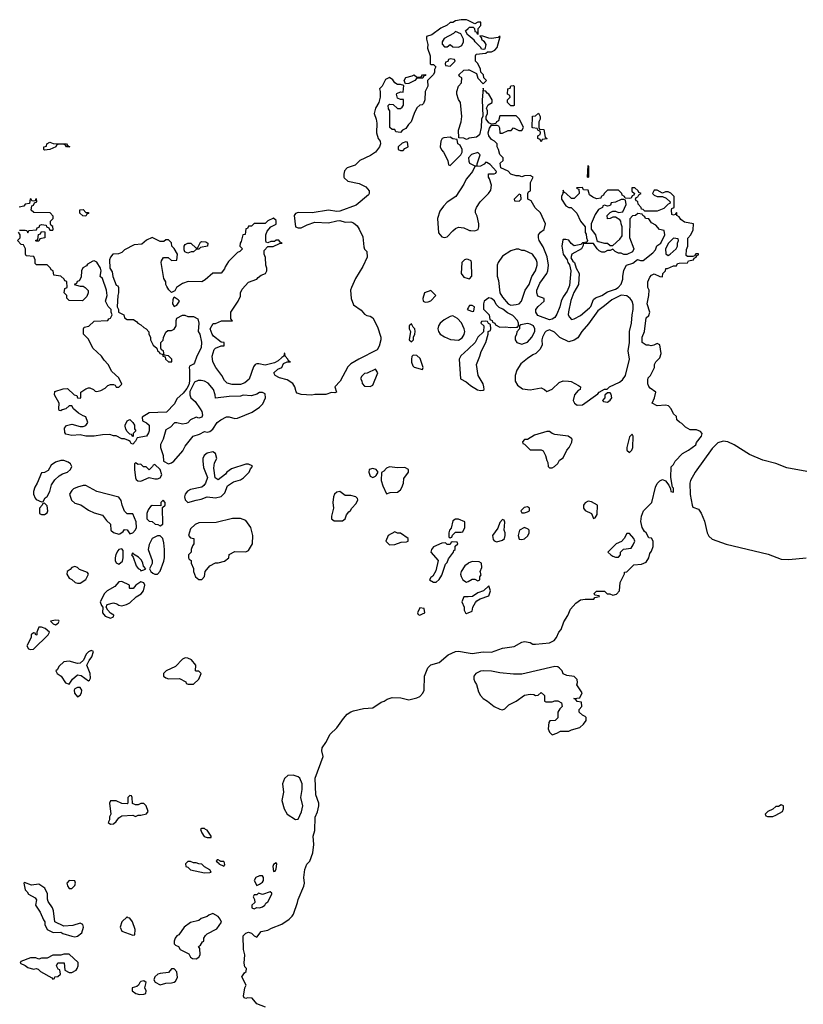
# Model space of a CAD drawing. Header units: inches. Extents: x 1980008 to 2252673, y 74414 to 260562.
# Tile 132 of 228: x 2086751 to 2092430, y 240071 to 247211. Entities that reach past the tile are written whole.
import ezdxf

# ---------------------------------------------------------------- set-up
doc = ezdxf.new("R2010")
doc.units = ezdxf.units.IN
doc.header["$MEASUREMENT"] = 0
doc.layers.add('C0284', color=7, linetype='Continuous')
doc.layers.add('C0294', color=7, linetype='Continuous')

msp = doc.modelspace()

# ---------------------------------------------------------------- linework, layer by layer
at = {"layer": 'C0284', "color": 5, "elevation": 60}
for points in [[(2090000, 247206), (2089990, 247210.8), (2089950, 247211), (2089910, 247202), (2089889, 247191), (2089870, 247190.8), (2089849.1, 247170.9), (2089802, 247150), (2089738, 247102), (2089698, 247090), (2089698, 247070), (2089709, 247030), (2089705.6, 247005.6), (2089726, 246950), (2089726, 246890), (2089730, 246886), (2089750, 246886), (2089766, 246870), (2089758, 246850), (2089758, 246830), (2089750, 246814), (2089706, 246770), (2089708, 246730), (2089688.7, 246690), (2089688, 246630), (2089676.4, 246603.6), (2089667.3, 246592.7), (2089650, 246592), (2089628.9, 246571.1), (2089608.9, 246531.1), (2089588.7, 246470), (2089569.2, 246450.8), (2089550, 246422), (2089526, 246410), (2089510, 246394), (2089478, 246398), (2089470, 246414), (2089450, 246414), (2089434, 246430), (2089434, 246550), (2089423.6, 246563.6), (2089422, 246590), (2089430, 246598), (2089456.4, 246596.4), (2089490, 246566), (2089510, 246566), (2089523.6, 246576.4), (2089531.6, 246591.6), (2089531.6, 246631.6), (2089510, 246632), (2089490, 246642), (2089482, 246670), (2089484.7, 246675.3), (2089510, 246688), (2089530, 246686), (2089534, 246734), (2089510, 246742), (2089490, 246742), (2089470, 246752), (2089454.4, 246774.4), (2089430, 246791.3), (2089403.1, 246776.9), (2089378, 246730), (2089358, 246710), (2089364, 246690), (2089362.7, 246650), (2089354, 246610), (2089328.7, 246570), (2089319, 246530), (2089335.3, 246490), (2089340.2, 246460.2), (2089336, 246390), (2089350, 246348.7), (2089364, 246330), (2089365.2, 246310), (2089359, 246290), (2089329.3, 246250.7), (2089293.6, 246226.4), (2089215.3, 246190), (2089183.1, 246156.9), (2089123.1, 246136.9), (2089105.6, 246114.4), (2089099, 246090), (2089099, 246070), (2089103.2, 246063.2), (2089130, 246041.2), (2089210, 246022.7), (2089259.5, 245999.5), (2089284, 245970), (2089284, 245950), (2089278.6, 245941.4), (2089190, 245866), (2089070, 245822.8), (2089050, 245820.7), (2088990, 245830.6), (2088869.4, 245810.6), (2088770, 245814), (2088750, 245804.7), (2088739, 245790), (2088749, 245710), (2088770, 245702), (2088790, 245702), (2088835.3, 245724.7), (2088890, 245742), (2088990, 245737.2), (2089050, 245753.2), (2089070, 245754), (2089110, 245744), (2089150, 245745.2), (2089170, 245739), (2089195.6, 245715.6), (2089211.9, 245691.9), (2089236.6, 245636.6), (2089244.7, 245564.7), (2089250, 245546), (2089266, 245530), (2089268, 245490), (2089237.5, 245422.5), (2089184.8, 245335.2), (2089156, 245270), (2089149.5, 245249.5), (2089152.7, 245190), (2089170, 245144), (2089224.7, 245104.7), (2089250, 245075.3), (2089266.3, 245066.3), (2089290, 245061.2), (2089309.3, 245049.3), (2089343.2, 244983.2), (2089369.2, 244910), (2089369.3, 244890), (2089357, 244843), (2089342, 244818), (2089208.7, 244750), (2089150, 244714.8), (2089130, 244694.8), (2089073.2, 244590), (2089035.3, 244550), (2089046, 244510), (2089035.3, 244504.7), (2089010, 244506.8), (2088970, 244493.4), (2088890, 244494), (2088867.5, 244487.5), (2088790, 244493), (2088763, 244503), (2088753.4, 244513.4), (2088744, 244550), (2088730, 244574), (2088690, 244599.1), (2088634.4, 244614.4), (2088602, 244630), (2088592, 244650), (2088622, 244678), (2088650, 244689), (2088662.8, 244717.2), (2088690, 244729), (2088714, 244730), (2088698, 244738), (2088694, 244750), (2088674, 244770), (2088672.7, 244792.7), (2088668, 244790), (2088666, 244770), (2088650, 244762), (2088623.1, 244736.9), (2088597.2, 244722.8), (2088530, 244706), (2088484.7, 244715.3), (2088470, 244716), (2088458, 244710), (2088445.6, 244694.4), (2088415.1, 244604.9), (2088383.2, 244576.8), (2088350, 244566), (2088330, 244564.7), (2088290, 244564.7), (2088255.3, 244575.3), (2088234.4, 244594.4), (2088216, 244630), (2088171.3, 244690), (2088151.3, 244731.3), (2088146, 244770), (2088160.7, 244819.3), (2088170, 244828.7), (2088210, 244846), (2088232.7, 244847.3), (2088232, 244870), (2088210, 244872), (2088155.3, 244915.3), (2088144.7, 244930), (2088132, 244970), (2088152.7, 245007.3), (2088170, 245008), (2088212.7, 245027.3), (2088292, 245028), (2088282, 245042), (2088282, 245090), (2088334.8, 245170), (2088350, 245206), (2088351.3, 245230), (2088364, 245256), (2088410, 245308.7), (2088470, 245329.2), (2088478.8, 245341.2), (2088502, 245358), (2088532, 245370), (2088542, 245390), (2088542, 245410), (2088534, 245430), (2088532.7, 245487.3), (2088522, 245510), (2088522, 245538), (2088550, 245566), (2088587.3, 245567.3), (2088632.7, 245587.3), (2088652, 245590), (2088638, 245598), (2088630, 245612), (2088610, 245612), (2088596.4, 245603.6), (2088570, 245602), (2088550, 245594), (2088538, 245598), (2088534, 245610), (2088534, 245650), (2088543.6, 245676.4), (2088571.6, 245708.4), (2088610, 245728), (2088610, 245754), (2088590, 245772), (2088548.4, 245751.6), (2088530, 245734), (2088450, 245732), (2088430, 245714), (2088410, 245714), (2088402, 245698), (2088390, 245694), (2088386, 245654), (2088368.7, 245650), (2088356.4, 245603.6), (2088348, 245590), (2088346, 245570), (2088366, 245550), (2088346, 245530), (2088330, 245522), (2088263.1, 245456.9), (2088240.4, 245419.6), (2088236.4, 245403.6), (2088210, 245374), (2088150, 245372), (2088095.5, 245324.5), (2088070, 245311), (2087971.6, 245311.6), (2087930, 245298), (2087888, 245270), (2087874.6, 245245.4), (2087850, 245234), (2087831.6, 245251.6), (2087816.9, 245276.9), (2087811, 245291), (2087810.8, 245310), (2087795.3, 245335.3), (2087776, 245450), (2087778, 245462), (2087792.7, 245487.3), (2087827.3, 245487.3), (2087850, 245466), (2087890, 245468), (2087894, 245510), (2087871.6, 245551.6), (2087854, 245570), (2087850, 245594), (2087830, 245614), (2087810, 245614), (2087796.4, 245603.6), (2087770, 245602), (2087710, 245631.3), (2087670, 245611.3), (2087636.4, 245583.6), (2087580.4, 245579.6), (2087510, 245542), (2087490, 245522), (2087467.3, 245512.7), (2087426, 245510), (2087408, 245490), (2087402, 245470), (2087404, 245410), (2087422, 245382), (2087425.2, 245350), (2087450, 245286), (2087462, 245282), (2087466, 245270), (2087468, 245230), (2087462, 245210), (2087458, 245130), (2087466, 245110), (2087466, 245090), (2087506, 245070), (2087510, 245048), (2087530, 245038), (2087576.4, 245036.4), (2087600.4, 245020.4), (2087608, 245010), (2087630, 244998), (2087650, 244978), (2087668.4, 244968.4), (2087687.3, 244947.3), (2087688, 244930), (2087698, 244910), (2087698, 244890), (2087718, 244850), (2087746, 244830), (2087748.7, 244808.7), (2087762, 244802), (2087766, 244790), (2087786, 244786), (2087788, 244770), (2087806, 244766), (2087808, 244750), (2087830, 244729), (2087854, 244730), (2087854, 244750), (2087830, 244774), (2087798, 244778), (2087794, 244810), (2087778, 244818), (2087774, 244830), (2087774, 244870), (2087791.6, 244888.4), (2087792.7, 244907.3), (2087810, 244946), (2087823.6, 244956.4), (2087850, 244958), (2087870, 244968), (2087884.7, 244990), (2087884.7, 245030), (2087890, 245046), (2087930, 245068), (2087947.3, 245067.3), (2087970, 245058), (2088010, 245058), (2088042, 245042), (2088048, 245010), (2088045.2, 244950), (2088055.3, 244930), (2088068.4, 244871.6), (2088067.3, 244832.7), (2088035.3, 244770), (2088018, 244722), (2088010, 244712), (2087982, 244698), (2087978, 244690), (2087982, 244670), (2087982, 244590), (2087976.4, 244563.6), (2087963.1, 244536.9), (2087936.5, 244503.5), (2087890, 244462), (2087873.6, 244426.4), (2087814, 244366), (2087690, 244361), (2087638, 244330), (2087642, 244302), (2087670, 244288.7), (2087688.7, 244270), (2087689, 244230), (2087684.7, 244215.3), (2087668.9, 244191.1), (2087602, 244178), (2087590, 244154), (2087570, 244134), (2087558, 244138), (2087552.7, 244152.7), (2087539.6, 244159.6), (2087511.3, 244171.3), (2087490, 244172), (2087450, 244194), (2087430, 244194), (2087403.6, 244203.6), (2087350, 244201), (2087290, 244191.3), (2087230, 244191), (2087190, 244201), (2087130, 244196), (2087086, 244206), (2087078, 244218), (2087076, 244250), (2087090.9, 244269.1), (2087130, 244279), (2087190, 244262), (2087210, 244262), (2087231.1, 244268.9), (2087244.7, 244290), (2087230.7, 244330.7), (2087210, 244338), (2087178, 244358), (2087142, 244390), (2087130, 244412), (2087110, 244412), (2087086, 244390), (2087058, 244382), (2087050, 244374), (2087038, 244378), (2087034, 244390), (2087038, 244430), (2087002, 244490), (2087005.4, 244514.6), (2087065.4, 244534.6), (2087096.4, 244536.4), (2087146, 244490), (2087166, 244486), (2087168.7, 244468.7), (2087190, 244466), (2087194, 244470), (2087194, 244510), (2087230, 244535.3), (2087250, 244542), (2087260.4, 244540.4), (2087286, 244530), (2087298, 244518), (2087310, 244515.3), (2087338, 244522), (2087370, 244538), (2087390, 244558), (2087410, 244566), (2087430, 244566), (2087442, 244562), (2087450, 244546), (2087470, 244546), (2087491.1, 244568.9), (2087470, 244614), (2087419.6, 244659.6), (2087391.3, 244710), (2087362, 244742), (2087344.7, 244770), (2087282, 244830), (2087250, 244894), (2087214, 244930), (2087214, 244970), (2087218, 244982), (2087251.6, 244988.4), (2087290, 245026), (2087390, 245028.7), (2087398, 245042), (2087410, 245046), (2087422, 245070), (2087414, 245090), (2087414, 245110), (2087391.1, 245131.1), (2087372, 245170), (2087384.7, 245210), (2087381, 245250), (2087350, 245334), (2087334, 245350), (2087341, 245390), (2087336, 245410), (2087310, 245452), (2087290, 245462), (2087280.4, 245459.6), (2087242, 245438), (2087234.6, 245425.4), (2087209.1, 245410.9), (2087198, 245390), (2087196.4, 245343.6), (2087182, 245318), (2087167.3, 245312.7), (2087162, 245298), (2087146, 245290), (2087190, 245278), (2087210, 245278), (2087226, 245270), (2087247.3, 245247.3), (2087248, 245230), (2087236.4, 245203.6), (2087207.3, 245172.7), (2087110, 245174), (2087092.7, 245192.7), (2087091.6, 245211.6), (2087074, 245230), (2087078, 245262), (2087094, 245270), (2087092.7, 245312.7), (2087078, 245318), (2087074, 245330), (2087050, 245352), (2086998, 245358), (2086994, 245390), (2086978, 245398), (2086974, 245410), (2086950, 245434), (2086872.7, 245432.7), (2086863.6, 245443.6), (2086862, 245470), (2086852.7, 245492.7), (2086798, 245498), (2086794, 245510), (2086794, 245550), (2086778, 245578), (2086762, 245582), (2086734, 245610), (2086754, 245630), (2086754, 245650), (2086742, 245670)], [(2090000, 247099.3), (2089999.6, 247099.6), (2089982, 247130), (2090000, 247148)], [(2090000, 246346.8), (2089990, 246342), (2089970, 246352), (2089934, 246354), (2089932, 246410), (2089951, 246470), (2089956, 246510), (2089944.7, 246610), (2089931.1, 246631.1), (2089918, 246670), (2089918, 246690), (2089931.1, 246728.9), (2089952, 246752), (2089954, 246790), (2089938, 246798), (2089934, 246810), (2089970, 246846), (2090000, 246847.1)], [(2090000, 246071.9), (2089985.4, 246054.6), (2089970, 246018), (2089911.3, 245930), (2089850, 245888.7), (2089821.4, 245858.6), (2089796.8, 245823.2), (2089779.1, 245770), (2089785.2, 245665.2), (2089810, 245636), (2089830, 245630.8), (2089850, 245636), (2089890, 245681), (2089910, 245698), (2089930, 245706), (2089970, 245702.8), (2090000, 245687.8)], [(2086750, 245686), (2086790, 245686), (2086802, 245682), (2086810, 245666), (2086818, 245682), (2086872.7, 245687.3), (2086878, 245702), (2086892.7, 245707.3), (2086898, 245722), (2086910, 245726), (2086942, 245722), (2086946, 245710), (2086962, 245702), (2086970, 245686), (2086990, 245686), (2086994, 245690), (2086991.6, 245711.6), (2086978, 245718), (2086974, 245730), (2086974, 245750), (2086994, 245770), (2086992.7, 245787.3), (2086971.1, 245811.1), (2086852.7, 245812.7), (2086834, 245830), (2086838, 245862), (2086850, 245866), (2086858, 245882), (2086874, 245890), (2086872.7, 245912.7), (2086866, 245910), (2086862, 245898), (2086850, 245894), (2086838, 245898), (2086834, 245910), (2086827.3, 245912.7), (2086822, 245878), (2086790, 245874), (2086782, 245858), (2086747.3, 245852.7)], [(2090000, 245471.2), (2089990, 245475.3), (2089974, 245470), (2089954, 245450), (2089951.3, 245370), (2089970, 245344.7), (2090000, 245335.2)], [(2090000, 245120.5), (2089994, 245110), (2090000, 245107.3)], [(2090000, 244822.2), (2089947.1, 244772.9), (2089936, 244750), (2089946.4, 244606.4), (2089985.4, 244585.4), (2090000, 244573.2)], [(2090000, 243268.3), (2089978, 243250), (2089951.3, 243210), (2089946, 243190), (2089950, 243174), (2089962, 243150), (2089990, 243132), (2090000, 243137.5)], [(2090000, 243027.2), (2089970, 243026), (2089954, 242990), (2089971.6, 242951.6), (2089972, 242930), (2089982, 242910), (2089990, 242904.7), (2090000, 242909)], [(2088532, 240050), (2088470, 240076), (2088435.3, 240115.3), (2088402, 240118), (2088390, 240114), (2088378, 240118), (2088374, 240130), (2088382, 240190), (2088392, 240210), (2088362, 240270), (2088379.6, 240300.4), (2088392, 240310), (2088394, 240330), (2088383.6, 240343.6), (2088378, 240370), (2088382, 240430), (2088372, 240470), (2088371.6, 240568.4), (2088390, 240588), (2088410, 240594), (2088430, 240588), (2088449.1, 240569.1), (2088470, 240558), (2088500.7, 240599.3), (2088549.1, 240609.1), (2088575.8, 240624.2), (2088650, 240652.7), (2088702.8, 240690), (2088726, 240710), (2088734.9, 240725.1), (2088764.9, 240810), (2088768.3, 240831.7), (2088810, 240928), (2088814.9, 240950), (2088810.4, 240990), (2088817.1, 241050), (2088832.8, 241087.2), (2088854.8, 241110), (2088874.8, 241170), (2088882.8, 241230), (2088878.8, 241290), (2088890.7, 241330.7), (2088891.1, 241428.9), (2088910, 241466), (2088918, 241510), (2088918, 241530), (2088898, 241590), (2088892, 241710), (2088950, 241868), (2088941.6, 241910), (2088943, 241930), (2088970, 241969.2), (2089002, 242030), (2089050, 242076), (2089096.5, 242143.5), (2089124.6, 242175.4), (2089150, 242192.3), (2089170, 242199.3), (2089243.5, 242216.5), (2089310, 242222), (2089370, 242262), (2089392, 242270), (2089414.8, 242285.2), (2089450, 242296), (2089512.9, 242292.9), (2089570, 242279), (2089630, 242294), (2089650, 242304), (2089673, 242327), (2089682.8, 242350), (2089685.5, 242450), (2089708.4, 242511.6), (2089730, 242532.3), (2089790, 242549), (2089855.3, 242604.7), (2089910, 242629.5), (2089930, 242632.7), (2090000, 242620.7)]]:
    msp.add_lwpolyline(points, dxfattribs=at)
for points in [[(2089910, 247126), (2089894, 247110), (2089826, 247074), (2089812, 247050), (2089812.7, 247032.7), (2089830, 247014), (2089850, 247014), (2089870, 247032), (2089890, 247014), (2089930, 247012), (2089950, 247022), (2089955.3, 247024.7), (2089968, 247050), (2089968, 247070), (2089948.4, 247108.4)], [(2089870, 246926), (2089858, 246922), (2089852.7, 246907.3), (2089838, 246902), (2089834, 246890), (2089838, 246878), (2089870, 246874), (2089906, 246910), (2089902, 246922)], [(2089546, 246746), (2089538, 246770), (2089549, 246791), (2089596.4, 246803.6), (2089610, 246811.3), (2089630, 246794), (2089650, 246794), (2089662, 246798), (2089670, 246812), (2089692.7, 246812.7), (2089692.7, 246807.3), (2089678, 246802), (2089672, 246788), (2089630, 246786), (2089614, 246770), (2089570, 246748)], [(2087090, 246288), (2087082, 246302), (2087067.3, 246307.3), (2087032.7, 246307.3), (2087018, 246302), (2087014, 246290), (2086970, 246268.7), (2086930, 246266), (2086926, 246270), (2086926, 246290), (2086946, 246294), (2086948, 246310), (2086970, 246322), (2086992.7, 246312.7), (2087090, 246312), (2087098, 246298), (2087114, 246290)], [(2089550, 246326), (2089523.6, 246316.4), (2089494, 246290), (2089494, 246270), (2089510, 246262), (2089530, 246262), (2089543.1, 246276.9), (2089566, 246290), (2089562, 246322)], [(2089870, 246358), (2089825.4, 246354.6), (2089811.6, 246348.4), (2089802, 246330), (2089798, 246290), (2089807.1, 246267.1), (2089822, 246250), (2089854, 246190), (2089858, 246158), (2089870, 246154), (2089948, 246230), (2089958, 246250), (2089958, 246270), (2089942, 246302), (2089926, 246310), (2089922, 246342), (2089890, 246346)], [(2087230, 245814), (2087250, 245814), (2087250, 245806), (2087238, 245802), (2087230, 245786), (2087208.4, 245788.4), (2087187.3, 245807.3), (2087187.3, 245832.7), (2087210, 245834)], [(2086870, 245606), (2086866, 245610), (2086882, 245618), (2086887.3, 245652.7), (2086902, 245658), (2086910, 245674), (2086932, 245672), (2086934, 245630), (2086898, 245622), (2086890, 245606)], [(2087970, 245518), (2087947.3, 245527.3), (2087942, 245542), (2087942, 245570), (2087950, 245582), (2087970, 245591.3), (2087991.6, 245591.6), (2088030, 245554), (2088042, 245558), (2088062, 245598), (2088070, 245602), (2088099.6, 245599.6), (2088114, 245590), (2088110.9, 245569.1), (2088062, 245558), (2088050, 245548), (2088032.7, 245547.3), (2088010, 245528), (2087992.7, 245527.3)], [(2089730, 245248), (2089684.7, 245230), (2089672, 245190), (2089674, 245170), (2089690, 245162), (2089710, 245164.7), (2089730, 245172), (2089766, 245210)], [(2087870, 245198), (2087864.7, 245195.3), (2087859.6, 245180.4), (2087858, 245150), (2087870, 245132), (2087890, 245142), (2087908, 245170), (2087900.4, 245180.4)], [(2089890, 245064), (2089870, 245059), (2089826, 245034), (2089798.8, 245010), (2089786, 244990), (2089781, 244970), (2089786, 244950), (2089798, 244930), (2089830.5, 244910.5), (2089873.2, 244893.2), (2089930, 244886.8), (2089956.5, 244903.5), (2089972.9, 244927.1), (2089977.2, 244950), (2089973.2, 244970), (2089952, 245012), (2089924.1, 245044.1)], [(2089590, 245006), (2089574, 244990), (2089574, 244970), (2089582, 244950), (2089574, 244890), (2089590, 244874), (2089606, 244890), (2089606, 244910), (2089615.3, 244930), (2089618, 244950), (2089615.3, 244970), (2089602, 244982)], [(2089602, 244778), (2089592, 244768), (2089591.3, 244750), (2089591.6, 244728.4), (2089600.7, 244700.7), (2089610, 244691.3), (2089670, 244674), (2089675.3, 244690), (2089653.6, 244753.6), (2089630, 244775.3)], [(2089330, 244678), (2089270, 244648), (2089250, 244646), (2089230, 244626), (2089222, 244610), (2089231.6, 244591.6), (2089232.7, 244572.7), (2089250, 244554), (2089290, 244552), (2089310, 244562), (2089346, 244650)], [(2088065.4, 244594.6), (2088045.4, 244594.6), (2088018, 244582), (2087984.7, 244515.3), (2087984.7, 244490), (2087991.3, 244470), (2088022, 244442), (2088058.8, 244390), (2088071.3, 244370), (2088076.9, 244343.1), (2088070, 244328), (2088050, 244322), (2088030, 244328), (2087990, 244308.7), (2087970, 244288), (2087956.9, 244283.1), (2087930, 244279), (2087890, 244288), (2087872.7, 244287.3), (2087843.6, 244256.4), (2087810, 244238), (2087791.3, 244170), (2087771.3, 244130), (2087771.3, 244110), (2087790.9, 244050.9), (2087792, 244010), (2087830, 243991.3), (2087850, 243998), (2087869.1, 244010.9), (2087934.2, 244085.8), (2087950, 244118), (2088009.3, 244190.7), (2088054.5, 244205.5), (2088090, 244226), (2088110, 244221), (2088130, 244226), (2088150, 244241), (2088182, 244290), (2088209.5, 244310.5), (2088250, 244331.3), (2088270, 244332), (2088310, 244318.8), (2088330, 244320.7), (2088435.3, 244364.7), (2088490, 244400.7), (2088513.6, 244426.4), (2088532.7, 244470), (2088530, 244498), (2088510, 244508.7), (2088490, 244508.7), (2088470, 244495.3), (2088430, 244484), (2088370, 244488.7), (2088350, 244482), (2088270, 244478), (2088170, 244466), (2088168.7, 244490), (2088155.3, 244530), (2088116, 244576), (2088090, 244589)], [(2087570, 244186), (2087562, 244202), (2087550, 244206), (2087530, 244226), (2087521.2, 244241.2), (2087516.4, 244263.6), (2087515.3, 244270), (2087530, 244302), (2087548, 244312), (2087572, 244290), (2087582, 244270), (2087583.6, 244243.6), (2087592, 244230), (2087574, 244210), (2087574, 244190)], [(2088150, 244078), (2088110, 244068), (2088086.8, 244050), (2088078.8, 244030), (2088077.3, 244010), (2088084, 243964), (2088110.9, 243890.9), (2088098, 243850), (2088086.4, 243833.6), (2088070, 243822), (2087990, 243804), (2087967.5, 243792.5), (2087951, 243770), (2087946, 243750), (2087951.3, 243730), (2087970, 243711.3), (2088030, 243727.3), (2088065.6, 243734.4), (2088110, 243751.3), (2088170, 243744), (2088210, 243754.8), (2088238.6, 243781.4), (2088258, 243830), (2088300.9, 243859.1), (2088350, 243874.8), (2088374, 243890), (2088413.2, 243930), (2088424.7, 243955.3), (2088438, 243970), (2088435.3, 243975.3), (2088410, 243988), (2088390, 243988), (2088286.8, 243953.2), (2088252, 243930), (2088243.6, 243916.4), (2088190, 243875.3), (2088168.7, 243890), (2088158, 243958), (2088163.1, 243996.9), (2088179, 244030), (2088170, 244066)], [(2087070, 244014), (2087050, 244014), (2087010, 244002), (2086979.6, 243980.4), (2086956.9, 243943.1), (2086931.6, 243928.4), (2086910, 243926), (2086878, 243850), (2086859.8, 243820.2), (2086851.3, 243790), (2086851.3, 243770), (2086862, 243742), (2086870, 243732), (2086910, 243714), (2086922, 243718), (2086936.4, 243743.6), (2086950, 243754), (2086968.7, 243790), (2086982, 243838), (2087005.2, 243874.8), (2087036.5, 243903.5), (2087062, 243918), (2087098, 243930), (2087118, 243950), (2087128, 243970), (2087118, 243990), (2087103.1, 244003.1)], [(2087590, 243998), (2087582, 243990), (2087582, 243950), (2087591, 243890), (2087596, 243876), (2087606, 243866), (2087630, 243864.7), (2087690, 243892), (2087730, 243881), (2087750, 243881), (2087768, 243890), (2087782, 243910), (2087768.9, 243948.9), (2087730, 243986), (2087718, 243982), (2087714, 243970), (2087690, 243946), (2087668, 243968), (2087649.1, 243969.1), (2087630, 243988), (2087610, 243986)], [(2089430, 243969.2), (2089410, 243959), (2089390, 243938), (2089372.7, 243927.3), (2089371.3, 243870), (2089382, 243830), (2089410, 243774), (2089436.4, 243783.6), (2089490, 243786), (2089510, 243802), (2089520.2, 243819.8), (2089532.7, 243850), (2089535.3, 243884.7), (2089568, 243930), (2089568, 243950), (2089543.1, 243963.1), (2089490, 243961.2)], [(2089310, 243957.2), (2089284.7, 243950), (2089281, 243930), (2089290, 243902), (2089310, 243891.3), (2089330, 243902), (2089335.3, 243904.7), (2089348, 243930), (2089335.3, 243950)], [(2087230, 243834), (2087210, 243834), (2087170, 243822), (2087142, 243810), (2087130, 243798), (2087111.3, 243770), (2087127.1, 243727.1), (2087150, 243706), (2087193.2, 243693.2), (2087250, 243654.8), (2087290, 243636), (2087350, 243618), (2087379.6, 243579.6), (2087410, 243554), (2087412, 243510), (2087430, 243492), (2087470, 243481), (2087477.2, 243482.8), (2087500.4, 243499.6), (2087510, 243514), (2087530, 243511.3), (2087550, 243482), (2087570, 243491.3), (2087590, 243512), (2087597.2, 243530), (2087594, 243570), (2087570, 243628), (2087530, 243628), (2087510, 243648), (2087493.2, 243690), (2087485.2, 243725.2), (2087469, 243749), (2087309.4, 243789.4)], [(2089070, 243788.7), (2089050, 243784), (2089031.3, 243770), (2089024, 243750), (2089021, 243710), (2089024.7, 243670), (2089011, 243610), (2089011.1, 243591.1), (2089030, 243576), (2089090, 243578), (2089108.9, 243591.1), (2089120.2, 243619.8), (2089136.4, 243643.6), (2089148.4, 243651.6), (2089158, 243670), (2089190, 243702), (2089202, 243730), (2089199, 243739), (2089186, 243750), (2089150, 243762), (2089110, 243762)], [(2086930, 243706), (2086918, 243702), (2086914, 243690), (2086894, 243670), (2086894, 243630), (2086910, 243622), (2086930, 243622), (2086950, 243634), (2086955.3, 243650), (2086950, 243686)], [(2087790, 243726), (2087774, 243710), (2087774, 243686), (2087711.6, 243688.4), (2087699.6, 243680.4), (2087682, 243658), (2087671.3, 243630), (2087672, 243592), (2087690, 243574), (2087710, 243572), (2087732.7, 243552.7), (2087751.6, 243551.6), (2087770, 243542), (2087787.3, 243552.7), (2087786, 243674), (2087806, 243690), (2087806, 243710)], [(2088350, 243594), (2088292.9, 243592.9), (2088175.3, 243564.7), (2088050, 243562), (2088022, 243550), (2087990, 243518), (2087974, 243470), (2087990, 243454), (2088014, 243450), (2088014, 243410), (2088003.6, 243396.4), (2087994, 243370), (2087994, 243350), (2087974, 243330), (2087974, 243310), (2087978, 243298), (2087994, 243290), (2087994, 243270), (2088011.1, 243231.1), (2088011.3, 243210), (2088024.7, 243170), (2088050, 243152), (2088070, 243152), (2088090, 243174), (2088095.3, 243210), (2088130, 243251.3), (2088170, 243272), (2088190, 243272), (2088236.4, 243283.6), (2088266, 243310), (2088270, 243332), (2088310, 243354), (2088390, 243352), (2088410, 243362), (2088437.2, 243410), (2088441.2, 243470), (2088425.2, 243530), (2088390, 243579)], [(2089930, 243588.7), (2089910, 243588.7), (2089890, 243578), (2089876.9, 243523.1), (2089866, 243510), (2089862, 243490), (2089862, 243462), (2089870, 243454), (2089882, 243458), (2089887.3, 243472.7), (2089910, 243494), (2089950, 243494), (2089962, 243498), (2089978, 243530), (2089978, 243570)], [(2087770, 243468), (2087750, 243468), (2087711.6, 243448.4), (2087690, 243406), (2087681, 243370), (2087711.3, 243290), (2087711.1, 243268.9), (2087692, 243230), (2087702, 243210), (2087716.9, 243196.9), (2087730, 243191.3), (2087750, 243191.3), (2087770, 243212), (2087795.6, 243284.4), (2087799.5, 243310), (2087800.9, 243370), (2087796.5, 243416.5), (2087788, 243450)], [(2089470, 243498), (2089422, 243470), (2089404.7, 243430), (2089430, 243402), (2089470, 243404.7), (2089516.4, 243423.6), (2089555.3, 243424.7), (2089566, 243430), (2089566, 243450), (2089510, 243488), (2089490, 243488)], [(2089890, 243426), (2089878, 243422), (2089870, 243406), (2089850, 243406), (2089838, 243418), (2089810, 243415.3), (2089750, 243389), (2089734.8, 243370), (2089730.8, 243350), (2089784.7, 243290), (2089766.4, 243213.6), (2089744.7, 243175.3), (2089730, 243166), (2089722, 243150), (2089750, 243132), (2089770, 243132), (2089790, 243152), (2089810, 243182), (2089838, 243262), (2089850, 243274), (2089858, 243302), (2089895.3, 243350), (2089898, 243362), (2089906, 243370), (2089907.3, 243392.7), (2089926, 243410), (2089922, 243422)], [(2087490, 243375.3), (2087470, 243368.7), (2087461.4, 243358.6), (2087447.5, 243332.5), (2087442.8, 243310), (2087442.8, 243290), (2087450, 243272), (2087470, 243262.8), (2087494.8, 243285.2), (2087501.2, 243310), (2087502, 243362)], [(2087570, 243346), (2087562, 243330), (2087572.7, 243312.7), (2087596, 243250), (2087610, 243231.3), (2087624.7, 243224.7), (2087630, 243214), (2087650, 243222), (2087666, 243230), (2087648.4, 243248.4), (2087644, 243270), (2087632.5, 243292.5), (2087612.5, 243312.5), (2087576.4, 243336.4)], [(2087150, 243246), (2087130, 243238), (2087116.9, 243223.1), (2087094, 243210), (2087092, 243190), (2087110, 243162), (2087130, 243152), (2087154, 243130), (2087170, 243124.7), (2087190, 243126), (2087230, 243152), (2087248.7, 243190), (2087242, 243202), (2087184, 243224), (2087170, 243238)], [(2087490, 243138), (2087470, 243135.3), (2087439.8, 243100.2), (2087384.7, 243070), (2087364.7, 243050), (2087334, 242990), (2087343.6, 242963.6), (2087354, 242950), (2087352, 242910), (2087370, 242886.8), (2087410, 242872), (2087430, 242882), (2087433.2, 242893.2), (2087408.7, 242908.7), (2087388.7, 242928.7), (2087378, 242950), (2087386, 242970), (2087430, 242982), (2087456, 242976), (2087470, 242964.7), (2087490, 242961), (2087526, 242970), (2087550, 242982), (2087594, 243026), (2087632.1, 243047.9), (2087648.7, 243070), (2087659, 243110), (2087650, 243128), (2087630, 243135.3), (2087592, 243110), (2087572.7, 243087.3), (2087550, 243086), (2087546, 243090), (2087546, 243110)], [(2089650, 242946), (2089634, 242910), (2089638, 242898), (2089650, 242894), (2089670, 242902), (2089686, 242910), (2089682, 242942)], [(2087010, 242858), (2086974, 242850), (2086994, 242830), (2087010, 242822), (2087030, 242834), (2087038, 242850), (2087034.6, 242854.6)], [(2086910, 242806), (2086890, 242806), (2086874, 242770), (2086874, 242750), (2086867.3, 242747.3), (2086862, 242762), (2086850, 242766), (2086834, 242750), (2086834, 242730), (2086802, 242670), (2086814, 242650), (2086830, 242644.7), (2086850, 242646), (2086958, 242750), (2086966, 242770), (2086936.4, 242796.4)], [(2087270, 242638), (2087250, 242628), (2087232, 242610), (2087212.7, 242567.3), (2087190, 242546), (2087170, 242542), (2087110, 242559), (2087070, 242554), (2087036.9, 242523.1), (2087023.6, 242496.4), (2087014, 242490), (2087022, 242470), (2087051.1, 242451.1), (2087083.5, 242403.5), (2087110, 242392), (2087134, 242430), (2087170, 242461), (2087195.3, 242455.3), (2087250, 242418), (2087257.2, 242422.8), (2087263.1, 242436.9), (2087262, 242470), (2087238, 242530), (2087254.6, 242565.4), (2087274, 242590), (2087286, 242630)], [(2087950, 242584), (2087930, 242574), (2087879.8, 242520.2), (2087812, 242490), (2087792, 242470), (2087792, 242450), (2087810, 242438), (2087830, 242431.3), (2087910, 242434), (2087954, 242410), (2087958, 242398), (2087972.7, 242392.7), (2088010, 242392), (2088048, 242430), (2088066, 242470), (2088050, 242486), (2088030, 242486), (2088026, 242490), (2088028, 242530), (2087995.3, 242570), (2087970, 242581.2)], [(2087190, 242368), (2087170, 242368), (2087150, 242358), (2087144.7, 242350), (2087147.1, 242327.1), (2087170, 242302), (2087190, 242312), (2087199, 242330), (2087202, 242350)], [(2088732.9, 241732.9), (2088694, 241730), (2088670, 241708), (2088656, 241670), (2088662.8, 241610), (2088651, 241550), (2088666.8, 241490), (2088690, 241451.3), (2088750, 241412), (2088770, 241414), (2088794, 241466), (2088802, 241510), (2088789, 241570), (2088799, 241630), (2088798, 241670), (2088782, 241710), (2088770, 241722)], [(2087550, 241586), (2087534, 241570), (2087534, 241530), (2087530, 241526), (2087490, 241528.7), (2087450, 241548), (2087410, 241546), (2087402, 241530), (2087411.3, 241450), (2087401, 241430), (2087401, 241410), (2087392, 241390), (2087410, 241378), (2087430, 241381), (2087450, 241396), (2087470, 241424.7), (2087490, 241438), (2087570, 241442), (2087590, 241434), (2087610, 241442), (2087630, 241442), (2087670, 241452), (2087682, 241470), (2087668, 241510), (2087650, 241528), (2087630, 241528), (2087610, 241518), (2087590, 241518), (2087567.3, 241527.3), (2087566, 241570), (2087562, 241582)], [(2088090, 241346), (2088070, 241346), (2088062, 241338), (2088070, 241314), (2088087.3, 241287.3), (2088110, 241281), (2088130, 241282), (2088138, 241282), (2088138, 241290), (2088110, 241335.3), (2088098, 241338)], [(2087990, 241108), (2087970, 241108), (2087952, 241090), (2087954, 241070), (2087970, 241064.7), (2087990, 241046.8), (2088090, 241024), (2088130, 241026), (2088138, 241030), (2088130, 241046), (2088089.1, 241069.1), (2088070, 241088), (2088048.9, 241088.9), (2088030, 241098), (2088010, 241098)], [(2088190, 241118), (2088182, 241118), (2088174, 241110), (2088194, 241094), (2088194, 241090), (2088230, 241074), (2088238, 241082), (2088236.4, 241096.4), (2088230, 241106), (2088206, 241106), (2088206, 241110)], [(2088610, 241098), (2088590, 241086), (2088584.7, 241070), (2088590, 241034), (2088602, 241038), (2088610, 241054), (2088615.3, 241090)], [(2087110, 240968), (2087092, 240950), (2087098, 240930), (2087110, 240912), (2087130, 240912), (2087150, 240934), (2087155.3, 240950), (2087150, 240966)], [(2088490, 241004), (2088462, 240990), (2088451.3, 240970), (2088470, 240934), (2088490, 240942), (2088510, 240958), (2088517.2, 240970), (2088517.2, 240990), (2088510, 241002)], [(2086786, 240954), (2086782, 240950), (2086790, 240902), (2086806, 240886), (2086814, 240870), (2086863.6, 240843.6), (2086872, 240830), (2086866, 240790), (2086899.8, 240739.8), (2086923.6, 240683.6), (2086934, 240670), (2086934, 240650), (2086950, 240614), (2086992.7, 240592.7), (2087050, 240594), (2087064.7, 240584.7), (2087130, 240564.7), (2087150, 240561), (2087170, 240564.7), (2087202, 240590), (2087213.2, 240630), (2087208, 240650), (2087190, 240659), (2087136.9, 240643.1), (2087070, 240638), (2087006, 240670), (2086995.3, 240750), (2086988, 240770), (2086958, 240818), (2086953.2, 240833.2), (2086952.3, 240872.3), (2086932.5, 240912.5), (2086890, 240942), (2086836.4, 240936.4)], [(2088566, 240886), (2088510, 240868), (2088482, 240878), (2088470, 240866), (2088450, 240866), (2088442, 240850), (2088452, 240832), (2088454, 240810), (2088434, 240790), (2088434, 240770), (2088450, 240764.7), (2088470, 240774), (2088490, 240772), (2088510, 240778), (2088528, 240790), (2088535.3, 240804.7), (2088550, 240814), (2088578, 240870), (2088578, 240878)], [(2087530, 240706), (2087492, 240670), (2087478, 240630), (2087490, 240602), (2087570, 240572), (2087586, 240574), (2087587.3, 240612.7), (2087568, 240670), (2087550, 240695.3), (2087538, 240698)], [(2088150, 240728.7), (2088121, 240719), (2088110, 240708), (2088066.4, 240693.6), (2088050, 240678), (2087990, 240664), (2087942.8, 240630), (2087903.6, 240576.4), (2087890, 240568), (2087878, 240550), (2087871.3, 240530), (2087871.3, 240510), (2087880.7, 240500.7), (2087902, 240490), (2087914, 240470), (2087976.9, 240436.9), (2087990, 240414), (2088003.6, 240403.6), (2088030, 240402), (2088050, 240414), (2088058, 240430), (2088055.3, 240475.3), (2088046, 240490), (2088060.4, 240499.6), (2088076.4, 240523.6), (2088086, 240530), (2088086, 240550), (2088098, 240570), (2088110, 240582), (2088180.4, 240619.6), (2088213.2, 240666.8), (2088204, 240690), (2088190, 240708.7)], [(2087110, 240435.3), (2087070, 240435.3), (2087050, 240428), (2086990, 240428), (2086950, 240406), (2086910, 240406), (2086890, 240398), (2086868, 240408), (2086830, 240408.7), (2086758, 240382), (2086754, 240370), (2086790, 240354), (2086810, 240338), (2086850, 240326.8), (2086870, 240332), (2086885.4, 240325.4), (2086902, 240310), (2086983.6, 240263.6), (2086990, 240254), (2087002, 240258), (2087006, 240270), (2087027.3, 240272.7), (2087046, 240290), (2087042, 240322), (2087030, 240326), (2087018, 240350), (2087028.4, 240371.6), (2087072.7, 240372.7), (2087078, 240318), (2087110, 240302), (2087130, 240302), (2087160.4, 240319.6), (2087168, 240330), (2087175.3, 240350), (2087173.6, 240373.6)], [(2087870, 240328), (2087850, 240328), (2087830, 240302), (2087770, 240296), (2087752, 240290), (2087731.3, 240270), (2087722, 240250), (2087731.6, 240231.6), (2087770, 240212), (2087810, 240224.7), (2087850, 240226), (2087870, 240231.3), (2087880.2, 240239.8), (2087893.6, 240266.4), (2087890, 240306)], [(2087650, 240242), (2087630, 240237.2), (2087621, 240230), (2087612, 240210), (2087599.1, 240200.9), (2087566, 240190), (2087566, 240170), (2087592, 240150), (2087618, 240142), (2087650, 240144.7), (2087666, 240150), (2087668, 240170), (2087658, 240190), (2087668, 240230)]]:
    msp.add_lwpolyline(points, close=True, dxfattribs=at)
at = {"layer": 'C0294', "color": 5}
for points, elevation in [([(2090000, 247148), (2090010, 247158), (2090036.4, 247156.4), (2090047.3, 247147.3), (2090050, 247126), (2090062, 247122), (2090067.3, 247107.3), (2090074, 247106), (2090072.7, 247147.3), (2090092, 247170), (2090094, 247194), (2090072, 247192), (2090050, 247182), (2090000, 247206)], 60), ([(2090000, 246847.1), (2090007.3, 246847.3), (2090062, 246822), (2090070, 246786), (2090110, 246746), (2090134, 246770), (2090114, 246790), (2090111.6, 246811.6), (2090094, 246830), (2090091.3, 246851.3), (2090070, 246894), (2090054, 246910), (2090054, 246950), (2090058, 246962), (2090130, 246968), (2090142, 246978), (2090170, 246978), (2090194, 246990), (2090212, 247010), (2090234, 247090), (2090226, 247090), (2090218, 247082), (2090170, 247074.8), (2090150, 247076), (2090108, 247092), (2090086, 247094), (2090098, 247078), (2090098, 247070), (2090114.6, 247054.6), (2090128, 247030), (2090122, 246998), (2090110, 246994), (2090098, 246998), (2090094, 247010), (2090052, 247050), (2090043.6, 247063.6), (2090000, 247099.3)], 60), ([(2090000, 242620.7), (2090030, 242615.6), (2090110, 242626.6), (2090170, 242625.1), (2090250, 242653.2), (2090333.7, 242666.3), (2090390, 242697.2), (2090410, 242701.2), (2090450, 242694), (2090470, 242684), (2090490, 242682.7), (2090590, 242693.2), (2090624.7, 242710), (2090640.7, 242730), (2090658, 242770), (2090674, 242790), (2090695.3, 242844.7), (2090723, 242890), (2090743.4, 242936.6), (2090780.7, 242979.3), (2090815.2, 243004.8), (2090850, 243009.6), (2090911, 243009), (2090918, 243022), (2090952.7, 243027.3), (2090950, 243034), (2090918, 243038), (2090914, 243050), (2090930, 243066), (2090990, 243066), (2091008.4, 243048.4), (2091027.3, 243047.3), (2091050, 243038), (2091075.3, 243044.7), (2091098, 243070), (2091102, 243130), (2091134, 243194), (2091134, 243206), (2091150, 243208), (2091201, 243259), (2091256.9, 243263.1), (2091290, 243278), (2091310, 243308), (2091318.8, 243341.2), (2091330, 243358), (2091341, 243390), (2091342, 243430), (2091330, 243452), (2091310, 243454), (2091292, 243490), (2091279.6, 243499.6), (2091262, 243530), (2091252, 243572), (2091258, 243610), (2091271.3, 243650), (2091331, 243710), (2091359.8, 243820.2), (2091371.1, 243848.9), (2091390, 243868), (2091410, 243878), (2091430, 243868), (2091456.4, 243836.4), (2091468, 243810), (2091469.1, 243789.1), (2091490, 243786), (2091490, 243814), (2091482, 243822), (2091470.9, 243890.9), (2091472, 243968), (2091490, 243986), (2091502, 244010), (2091554.8, 244065.2), (2091598, 244090), (2091650, 244129.3), (2091655.9, 244144.1), (2091691, 244190), (2091698, 244210), (2091685.4, 244225.4), (2091656.9, 244236.9), (2091610, 244238), (2091576.9, 244256.9), (2091550, 244282), (2091531.6, 244291.6), (2091514, 244310), (2091510, 244334), (2091490, 244354), (2091472, 244390), (2091452, 244410), (2091430, 244416), (2091371.6, 244411.6), (2091334, 244430), (2091351.1, 244468.9), (2091362, 244510), (2091319.6, 244539.6), (2091311.1, 244551.1), (2091302, 244570), (2091302, 244598), (2091306.4, 244613.6), (2091322, 244630), (2091351.6, 244688.4), (2091352, 244710), (2091362, 244730), (2091390, 244758), (2091398.8, 244790), (2091390, 244854), (2091370, 244862), (2091346, 244850), (2091326.4, 244846.4), (2091310, 244852), (2091290, 244852), (2091262, 244870), (2091262, 244910), (2091278, 244950), (2091292, 245048), (2091310, 245066), (2091318, 245090), (2091298, 245150), (2091311.6, 245211.6), (2091312, 245250), (2091302, 245270), (2091302, 245310), (2091316.9, 245343.1), (2091330, 245358), (2091350, 245368), (2091390, 245348), (2091410, 245346), (2091412, 245370), (2091432, 245390), (2091434, 245406), (2091446, 245406), (2091490, 245426), (2091510, 245426), (2091518, 245442), (2091530, 245446), (2091590, 245448), (2091598, 245462), (2091634, 245470), (2091638, 245482), (2091654, 245490), (2091658, 245502), (2091670, 245506), (2091670, 245514), (2091650, 245514), (2091642, 245498), (2091630, 245494), (2091590, 245494), (2091582, 245502), (2091583.6, 245543.6), (2091592, 245570), (2091592.7, 245627.3), (2091614, 245650), (2091631.6, 245688.4), (2091634, 245730), (2091570, 245742), (2091542.8, 245762.8), (2091530, 245782), (2091514, 245790), (2091514, 245810), (2091510, 245814), (2091502, 245798), (2091490, 245794), (2091478, 245798), (2091474, 245830), (2091478, 245842), (2091494, 245850), (2091494, 245930), (2091470, 245952), (2091450, 245962), (2091430, 245962), (2091410, 245952), (2091370, 245974), (2091350, 245974), (2091338, 245950), (2091350, 245938), (2091370, 245928.7), (2091410, 245928), (2091436.4, 245916.4), (2091466, 245890), (2091462, 245878), (2091450, 245874), (2091419, 245841), (2091370, 245822), (2091282, 245822), (2091270, 245834), (2091258, 245838), (2091254, 245850), (2091232.7, 245872.7), (2091231.6, 245891.6), (2091218, 245898), (2091214, 245910), (2091218, 245922), (2091230, 245926), (2091238, 245942), (2091254, 245950), (2091238, 245958), (2091234, 245970), (2091210, 245992), (2091188, 245992), (2091188.4, 245968.4), (2091206, 245950), (2091202, 245938), (2091190, 245934), (2091182, 245918), (2091170, 245914), (2091138, 245918), (2091134, 245930), (2091118, 245938), (2091114, 245950), (2091090, 245974), (2091010, 245974), (2090986, 245950), (2090982, 245938), (2090966, 245930), (2090962, 245918), (2090930, 245912), (2090903.6, 245923.6), (2090881, 245941), (2090870, 245974), (2090838, 245978), (2090830, 245994), (2090787.3, 245992.7), (2090790, 245986), (2090802, 245982), (2090806, 245950), (2090770, 245914), (2090750, 245914), (2090710, 245954), (2090698, 245958), (2090690, 245974), (2090688, 245950), (2090678, 245930), (2090678, 245910), (2090710, 245862), (2090730, 245848.7), (2090748, 245848), (2090788.9, 245808.9), (2090815.3, 245750), (2090848, 245710), (2090849.1, 245669.1), (2090856.4, 245656.4), (2090858, 245630), (2090866, 245610), (2090862, 245598), (2090830, 245592), (2090818, 245582), (2090770, 245571.3), (2090747.3, 245587.3), (2090730, 245611.3), (2090710, 245618), (2090690, 245618), (2090686, 245614), (2090679.3, 245570), (2090688.9, 245511.1), (2090718, 245470), (2090724, 245450), (2090734.6, 245434.6), (2090744, 245390), (2090736, 245284), (2090718, 245242), (2090690, 245202), (2090674, 245170), (2090665.2, 245130), (2090644.1, 245075.9), (2090629.4, 245050.6), (2090610, 245038.8), (2090590, 245034.8), (2090505.5, 245065.5), (2090491, 245090), (2090491, 245110), (2090507.7, 245132.3), (2090551.3, 245170), (2090552, 245190), (2090506.8, 245206.8), (2090498, 245230), (2090498.8, 245250), (2090519.8, 245300.2), (2090570.8, 245370), (2090578.8, 245390), (2090582.8, 245430), (2090572.5, 245492.5), (2090544.5, 245564.5), (2090516, 245610), (2090511.3, 245630), (2090511.3, 245650), (2090524.7, 245670), (2090552, 245690), (2090561, 245730), (2090524.7, 245810), (2090487.5, 245847.5), (2090456.9, 245896.9), (2090434, 245910), (2090434, 245950), (2090438, 245962), (2090454, 245970), (2090452, 246030), (2090472, 246070), (2090450, 246082), (2090410, 246078), (2090390, 246071.3), (2090370, 246078), (2090350, 246078), (2090310, 246092), (2090290, 246112), (2090238, 246138), (2090234, 246170), (2090254, 246190), (2090254, 246210), (2090230, 246234), (2090222, 246270), (2090212, 246290), (2090212, 246310), (2090191.1, 246331.1), (2090170, 246342), (2090151, 246370), (2090146, 246390), (2090156, 246424), (2090170, 246446), (2090210, 246446), (2090222, 246442), (2090227.3, 246427.3), (2090230, 246388), (2090250, 246388), (2090290, 246408), (2090311.6, 246408.4), (2090330, 246426), (2090368.4, 246408.4), (2090390, 246408), (2090402, 246430), (2090374, 246490), (2090350, 246514), (2090230, 246514), (2090222, 246478), (2090206, 246470), (2090202, 246458), (2090170, 246454), (2090150, 246462), (2090132, 246490), (2090132, 246510), (2090142, 246530), (2090142, 246550), (2090134, 246570), (2090145.4, 246594.6), (2090174, 246610), (2090174, 246630), (2090152, 246670), (2090138, 246678), (2090130, 246692), (2090114, 246694), (2090110, 246714), (2090102, 246630), (2090108.4, 246511.6), (2090098, 246490), (2090095.3, 246430), (2090083.1, 246376.9), (2090062, 246358), (2090008.9, 246351.1), (2090000, 246346.8)], 60), ([(2090000, 245687.8), (2090010, 245682.8), (2090021.4, 245681.4), (2090050, 245678.8), (2090074, 245690), (2090079, 245710), (2090077.2, 245730), (2090065.6, 245785.6), (2090055.3, 245810), (2090055.3, 245830), (2090062, 245850), (2090089, 245890), (2090148.7, 245950), (2090164.7, 245975.3), (2090169, 246010), (2090156.4, 246056.4), (2090148, 246070), (2090147.3, 246092.7), (2090190, 246094), (2090202, 246098), (2090206, 246110), (2090160.4, 246160.4), (2090136.4, 246176.4), (2090130, 246178), (2090116.9, 246163.1), (2090091.6, 246148.4), (2090050, 246146), (2090032, 246110), (2090000, 246071.9)], 60), ([(2090000, 245335.2), (2090010, 245332), (2090028.4, 245351.6), (2090026, 245450), (2090022, 245462), (2090000, 245471.2)], 60), ([(2090000, 245107.3), (2090030, 245094), (2090042, 245098), (2090046, 245130), (2090030, 245138), (2090010, 245138), (2090000, 245120.5)], 60), ([(2090000, 244573.2), (2090018, 244558), (2090068.1, 244528.1), (2090090, 244522.8), (2090110, 244524.7), (2090118, 244530), (2090115.3, 244550), (2090108.7, 244570), (2090073.2, 244630), (2090061.2, 244710), (2090086, 244770), (2090094.8, 244805.2), (2090129, 244870), (2090146, 244930), (2090146, 244950), (2090162, 244958), (2090166, 244970), (2090162, 245002), (2090147.3, 245007.3), (2090142, 245022), (2090130, 245026), (2090098, 245022), (2090094, 245010), (2090114, 244990), (2090112.7, 244947.3), (2090070, 244908), (2090050.7, 244869.3), (2090000, 244822.2)], 60), ([(2092454.8, 243934.8), (2092310, 243961.7), (2092230, 243992.2), (2092136.4, 244016.4), (2092038.8, 244058.8), (2091927.8, 244127.8), (2091883.6, 244150), (2091850, 244155.7), (2091810, 244142.1), (2091770, 244101.9), (2091647.3, 243930), (2091612.4, 243870), (2091606.8, 243850), (2091609.1, 243769.1), (2091623.8, 243690), (2091630, 243676), (2091670, 243660.7), (2091690, 243633), (2091713.7, 243573.7), (2091734, 243490), (2091745, 243465), (2091770, 243443.8), (2091870, 243407.4), (2092175.1, 243335.1), (2092270, 243300.2), (2092324.1, 243295.9), (2092450, 243308.5)], 80), ([(2090000, 243137.5), (2090030, 243154), (2090050, 243154), (2090070, 243142), (2090086, 243150), (2090086, 243170), (2090094.6, 243185.4), (2090088, 243210), (2090100.4, 243239.6), (2090098, 243270), (2090080.4, 243280.4), (2090030, 243282), (2090002, 243270), (2090000, 243268.3)], 60), ([(2090000, 242909), (2090030, 242922), (2090035.3, 242950), (2090054, 242986), (2090064, 242996), (2090088.9, 243011.1), (2090150, 243034), (2090162, 243070), (2090150, 243106), (2090111.6, 243068.4), (2090070, 243055.3), (2090031.6, 243028.4), (2090000, 243027.2)], 60)]:
    msp.add_lwpolyline(points, dxfattribs=dict(at, elevation=elevation))
for points, elevation in [([(2090310, 246586), (2090286, 246610), (2090286, 246630), (2090306, 246650), (2090302, 246662), (2090286, 246670), (2090288, 246710), (2090306, 246714), (2090310, 246732), (2090330, 246734), (2090334, 246730), (2090334, 246590), (2090330, 246586)], 60), ([(2090530, 246326), (2090522, 246342), (2090506, 246350), (2090506, 246370), (2090522, 246378), (2090526, 246390), (2090522, 246402), (2090507.3, 246407.3), (2090502, 246422), (2090470, 246426), (2090466, 246430), (2090468.4, 246511.6), (2090490, 246514), (2090510, 246534), (2090522, 246510), (2090522, 246490), (2090514, 246470), (2090514, 246430), (2090518, 246418), (2090550, 246414), (2090558, 246358), (2090574, 246350), (2090570, 246346), (2090538, 246342)], 60), ([(2090070, 246248), (2090026.4, 246233.6), (2090004.7, 246210), (2090005.4, 246185.4), (2090011.3, 246171.3), (2090050, 246152), (2090066, 246154), (2090066, 246166), (2090088, 246230)], 60), ([(2090870, 246066), (2090866, 246070), (2090870, 246154), (2090874, 246150), (2090874, 246070)], 60), ([(2090370, 245946), (2090334, 245910), (2090338, 245898), (2090370, 245894), (2090386, 245910), (2090382, 245942)], 60), ([(2091130, 245906), (2091110, 245906), (2091070, 245888), (2091038, 245882), (2091032.7, 245867.3), (2091019.6, 245860.4), (2091010, 245858), (2090990, 245866), (2090978, 245862), (2090974, 245850), (2090944.7, 245835.3), (2090921, 245799), (2090892, 245730), (2090892.7, 245692.7), (2090924.7, 245650), (2090934, 245610), (2090943.6, 245603.6), (2090990, 245591.3), (2091011.1, 245591.1), (2091030, 245574), (2091050, 245574), (2091100.4, 245619.6), (2091116.4, 245643.6), (2091118, 245710), (2091108.7, 245730), (2091108, 245750), (2091100.4, 245760.4), (2091070, 245778), (2091050, 245778), (2091030, 245768.7), (2091010, 245768), (2091009.1, 245790.9), (2091030, 245814), (2091050, 245822), (2091070, 245822), (2091090, 245812), (2091122, 245818), (2091146, 245870), (2091142, 245902)], 60), ([(2091230, 245806), (2091214, 245790), (2091192, 245788), (2091172, 245768), (2091171.1, 245631.1), (2091202, 245550), (2091191.6, 245528.4), (2091150, 245508), (2091130, 245508), (2091110, 245518), (2091090, 245518), (2091066, 245530), (2091050, 245546), (2091030, 245538), (2091010, 245538), (2090990, 245525.2), (2090970, 245525.2), (2090950, 245535.3), (2090935.3, 245550), (2090910, 245588), (2090851.6, 245588.4), (2090834, 245586), (2090834, 245574), (2090822, 245550), (2090752, 245510), (2090744.7, 245484.7), (2090759.6, 245459.6), (2090770.9, 245450.9), (2090784.7, 245410), (2090804.7, 245370), (2090801, 245290), (2090766.8, 245233.2), (2090744.5, 245175.5), (2090727.1, 245092.9), (2090726.8, 245070), (2090734.4, 245054.4), (2090750, 245038), (2090770, 245041), (2090814.5, 245065.5), (2090879.3, 245120.7), (2090889.2, 245130.8), (2090910, 245182), (2090924.7, 245195.3), (2090970, 245211.3), (2091010, 245238), (2091070, 245258), (2091088, 245270), (2091110, 245294), (2091122, 245330), (2091121.2, 245350), (2091130, 245394), (2091149, 245431), (2091193.6, 245446.4), (2091228.4, 245471.6), (2091250, 245464.7), (2091270, 245464.7), (2091340.2, 245519.8), (2091358, 245542), (2091368.9, 245571.1), (2091398, 245590), (2091426, 245650), (2091422, 245682), (2091388.9, 245688.9), (2091360.4, 245720.4), (2091330, 245738), (2091310, 245766), (2091286, 245770), (2091282, 245782), (2091266, 245790), (2091262, 245802)], 60), ([(2091490, 245626), (2091452, 245590), (2091432, 245550), (2091432.7, 245512.7), (2091450, 245502), (2091466, 245510), (2091508, 245550), (2091518, 245570), (2091518, 245590), (2091526, 245610), (2091522, 245622)], 60), ([(2090350, 245548), (2090310, 245535.3), (2090250, 245495.3), (2090218.8, 245450), (2090211, 245430), (2090211.6, 245351.6), (2090219.8, 245319.8), (2090230.8, 245230), (2090250, 245198), (2090290, 245151), (2090310, 245141), (2090350, 245146), (2090370, 245151.3), (2090388.7, 245170), (2090415.3, 245250), (2090442, 245290), (2090462, 245350), (2090488.9, 245391.1), (2090501.2, 245430), (2090501.2, 245450), (2090492.9, 245472.9), (2090468, 245510), (2090410, 245538), (2090390, 245538), (2090367.3, 245547.3)], 60), ([(2090150, 245193.2), (2090118, 245170), (2090111.3, 245150), (2090112.7, 245112.7), (2090154, 245070), (2090158, 245038), (2090174, 245030), (2090178, 245018), (2090194, 245010), (2090198, 244998), (2090230, 244982), (2090270, 244984.7), (2090310, 244978), (2090350, 244982), (2090358, 244982), (2090366, 244990), (2090366, 245010), (2090358, 245030), (2090325.6, 245065.6), (2090286, 245086), (2090252.7, 245112.7), (2090224.7, 245124.7), (2090204.7, 245144.7), (2090192.5, 245172.5), (2090170, 245189)], 60), ([(2091110, 245214), (2091079.8, 245200.2), (2091041.4, 245178.6), (2090990, 245135.3), (2090939.6, 245100.4), (2090873.7, 245006.3), (2090824.7, 244950), (2090796, 244904), (2090770, 244888), (2090730, 244875.3), (2090666.3, 244906.3), (2090626.3, 244946.3), (2090590, 244961.2), (2090567.3, 244952.7), (2090557.3, 244942.7), (2090541, 244910), (2090536, 244890), (2090538, 244850), (2090519.8, 244820.2), (2090492, 244790), (2090470, 244782), (2090430, 244755.3), (2090383.8, 244716.2), (2090354, 244670), (2090341, 244630), (2090341, 244590), (2090359.8, 244559.8), (2090394, 244534), (2090450, 244526.8), (2090530, 244542), (2090554, 244530), (2090570, 244514), (2090610, 244532), (2090660.2, 244579.8), (2090690, 244591.3), (2090728.9, 244591.1), (2090746.4, 244586.4), (2090799.6, 244559.6), (2090814, 244550), (2090812, 244530), (2090798, 244522), (2090771.3, 244490), (2090761, 244450), (2090771.3, 244430), (2090790, 244416), (2090830, 244418.8), (2090941.2, 244498.8), (2090950, 244511.3), (2090990, 244532), (2091007.3, 244532.7), (2091026, 244550), (2091098, 244582), (2091120.2, 244599.8), (2091141.2, 244630), (2091169.3, 244750), (2091161.2, 244810), (2091169.3, 244870), (2091169.4, 244950.6), (2091184, 245010), (2091189.2, 245070), (2091198, 245110), (2091196.4, 245143.6), (2091189, 245170), (2091175.3, 245190), (2091150, 245209.2)], 60), ([(2090430, 245009), (2090382, 244998), (2090374, 244990), (2090372, 244970), (2090352.7, 244947.3), (2090352, 244930), (2090342, 244910), (2090342, 244890), (2090354, 244870), (2090390, 244858), (2090410, 244864.7), (2090430, 244872), (2090462, 244910), (2090484, 244950), (2090484, 244970), (2090475.3, 244990), (2090450, 245004)], 60), ([(2091030, 244506), (2091010, 244506), (2090992.7, 244487.3), (2090991.6, 244468.4), (2090974, 244450), (2090982, 244442), (2091010, 244438), (2091030, 244452), (2091042, 244470), (2091036.4, 244496.4)], 60), ([(2090590, 244224), (2090570, 244224), (2090482.8, 244197.2), (2090430, 244168), (2090410, 244166), (2090394, 244150), (2090398, 244138), (2090410, 244134), (2090450, 244092), (2090530, 244092), (2090543.6, 244083.6), (2090562, 244050), (2090570, 244014), (2090579.6, 243999.6), (2090582, 243970), (2090590, 243962), (2090610, 243962), (2090626, 243970), (2090650, 243994), (2090663.1, 244016.9), (2090690, 244034), (2090715.3, 244090), (2090732.1, 244107.9), (2090752.9, 244147.1), (2090754, 244170), (2090750, 244175.3), (2090726, 244190), (2090630, 244204), (2090609.4, 244209.4)], 60), ([(2091190, 244206), (2091170, 244186), (2091152, 244110), (2091152, 244090), (2091170, 244072), (2091188, 244090), (2091195.3, 244110), (2091198, 244190)], 60), ([(2090430, 243678), (2090406.4, 243673.6), (2090382, 243650), (2090390, 243634), (2090410, 243634), (2090430, 243642), (2090446, 243650), (2090446, 243670)], 60), ([(2090870, 243719), (2090850, 243708.7), (2090841.4, 243698.6), (2090836, 243690), (2090838, 243670), (2090850, 243652), (2090894, 243630), (2090910, 243594), (2090922, 243598), (2090936.4, 243623.6), (2090938, 243690), (2090895.5, 243715.5)], 60), ([(2090250, 243586), (2090230, 243566), (2090215.3, 243524.7), (2090178, 243470), (2090182, 243442), (2090190, 243432), (2090210, 243424.7), (2090250, 243436), (2090264, 243450), (2090269, 243470), (2090268.7, 243490), (2090262, 243510), (2090267.3, 243567.3), (2090262, 243582)], 60), ([(2090410, 243529), (2090372, 243510), (2090362.8, 243470), (2090370, 243444.7), (2090390, 243441), (2090410, 243446), (2090432.3, 243467.7), (2090444, 243490), (2090442, 243510), (2090436.5, 243516.5)], 60), ([(2091170, 243486), (2091150, 243486), (2091131.6, 243448.4), (2091112.7, 243427.3), (2091074, 243410), (2091014, 243350), (2091034, 243330), (2091050, 243322), (2091070, 243314), (2091090, 243314), (2091106, 243330), (2091106, 243350), (2091127.3, 243372.7), (2091182, 243378), (2091196.4, 243403.6), (2091208, 243430), (2091202, 243450)], 60), ([(2090630, 242520.7), (2090390, 242465.7), (2090330, 242464.7), (2090230, 242475.8), (2090170, 242488.2), (2090110, 242490.5), (2090090, 242487.9), (2090056.5, 242470), (2090043.1, 242450), (2090042, 242430), (2090048.4, 242410), (2090061.6, 242390), (2090076.7, 242336.7), (2090090.5, 242310), (2090110, 242288), (2090140.7, 242270), (2090190, 242230.6), (2090230, 242210.7), (2090250, 242206.8), (2090266.3, 242213.7), (2090296.6, 242243.4), (2090350, 242270.7), (2090410, 242312.7), (2090450, 242320.5), (2090477.3, 242317.3), (2090490, 242311.3), (2090508, 242312), (2090530, 242332), (2090554, 242310), (2090554, 242270), (2090564.7, 242264.7), (2090610, 242264.7), (2090630, 242272), (2090650, 242272), (2090678, 242258), (2090682, 242230), (2090665.4, 242214.6), (2090652, 242190), (2090651.6, 242148.4), (2090631.6, 242128.4), (2090592.7, 242127.3), (2090584.7, 242115.3), (2090581, 242070), (2090590, 242044.7), (2090610, 242026), (2090643.1, 242036.9), (2090670, 242052), (2090730, 242052), (2090750, 242062), (2090810, 242078), (2090836.5, 242103.5), (2090855.3, 242130), (2090855.3, 242150), (2090850, 242158), (2090829.1, 242169.1), (2090806, 242190), (2090806, 242210), (2090826, 242230), (2090822, 242262), (2090790, 242266), (2090782, 242282), (2090766, 242290), (2090810, 242294), (2090828, 242330), (2090788, 242388), (2090794, 242406), (2090790, 242426), (2090770, 242448.7), (2090716.4, 242456.4), (2090690, 242468), (2090682, 242490), (2090664, 242510), (2090650, 242519.3)], 80), ([(2092270, 241518), (2092250, 241506), (2092230, 241506), (2092210, 241486), (2092174, 241470), (2092154, 241450), (2092158, 241438), (2092170, 241434), (2092210, 241434), (2092230, 241442), (2092278, 241470), (2092286, 241490), (2092286, 241510)], 80)]:
    msp.add_lwpolyline(points, close=True, dxfattribs=dict(at, elevation=elevation))

doc.saveas('drawing.dxf')
